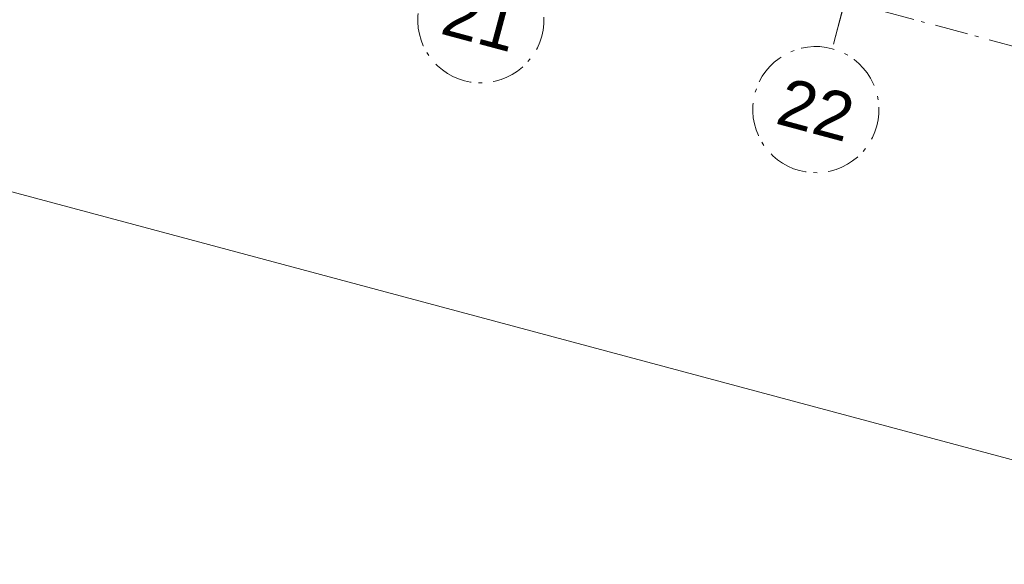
# Model space of a CAD drawing. Header units: millimetres. Extents: x -7616 to 74263, y -35603 to 21987.
# Tile 22 of 48: x 47417 to 56783, y -35206 to -30028. Entities that reach past the tile are written whole.
import ezdxf
from ezdxf.enums import TextEntityAlignment as Align

# ---------------------------------------------------------------- set-up
doc = ezdxf.new("R2010")
doc.units = ezdxf.units.MM
doc.header["$LTSCALE"] = 508
doc.header["$PDMODE"] = 1
doc.header["$PDSIZE"] = -2
doc.linetypes.add('Dash Style-6', pattern=[1.04164, 0.625, -0.20828, 0.06943, -0.13893])
doc.layers.get('0').update_dxf_attribs({"lineweight": 0})
doc.layers.get('DEFPOINTS').update_dxf_attribs({"lineweight": 0})
for name, color, linetype, lineweight in [('(00) tekening-stramien-algemeen', 7, 'Dash Style-6', 0), ('Dimension', 7, 'Continuous', 0), ('None', 7, 'Continuous', 0)]:
    doc.layers.add(name, color=color, linetype=linetype, lineweight=lineweight)
doc.styles.add('Arial', font='Arial.ttf')
doc.styles.add('Helvetica', font='Helvetica')
doc.dimstyles.new('KE __', dxfattribs={"dimtxt": 151.308594, "dimasz": 50.074463, "dimexe": 125, "dimexo": 500, "dimgap": 25, "dimtad": 1, "dimdec": 1, "dimtxsty": 'Helvetica', "dimblk": 'DOT', "dimblk1": 'DOT', "dimblk2": 'DOT', "dimcen": 0, "dimdle": 100, "dimazin": 0, "dimtfac": 0.8, "dimtdec": 1, "dimtix": 1, "dimtmove": 0, "dimatfit": 0, "dimldrblk": 'DOT', "dimfxl": 150, "dimfxlon": 1, "dimfrac": 2, "dimtolj": 1, "dimarcsym": 0})

# ---------------------------------------------------------------- blocks, each defined once
blk = doc.blocks.new('_Dot')
at = {"color": 0, "linetype": 'ByBlock', "lineweight": -2}
blk.add_line((-0.5, 0), (-1, 0), dxfattribs=at)
at = {"color": 0, "linetype": 'ByBlock', "const_width": 0.5}
blk.add_lwpolyline([(-0.25, 0, 1), (0.25, 0, 1)], format="xyb", close=True, dxfattribs=at)
blk = doc.blocks.new('*D96')
at = {"layer": 'DEFPOINTS', "color": 0, "transparency": 33554687}
for p in [(0, 0), (67930, 0), (0, -7262)]:
    blk.add_point(p, dxfattribs=at)
at = {"layer": 'Dimension', "color": 0, "linetype": 'Continuous', "lineweight": -2, "transparency": 33554687}
for p, q in [((0, -7112), (0, -7387)), ((67930, -7112), (67930, -7387)), ((67879.9, -7262), (50.1, -7262))]:
    blk.add_line(p, q, dxfattribs=at)
at = {"layer": 'Dimension', "color": 0, "lineweight": -2, "xscale": 50.07446289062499, "yscale": 50.07446289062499, "zscale": 50.07446289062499, "rotation": 180}
blk.add_blockref('_Dot', (0, -7262), dxfattribs=at)
at = {"layer": 'Dimension', "color": 0, "lineweight": -2, "xscale": 50.07446289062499, "yscale": 50.07446289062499, "zscale": 50.07446289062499}
blk.add_blockref('_Dot', (67930, -7262), dxfattribs=at)
at = {"layer": 'Dimension', "color": 0, "lineweight": 0, "transparency": 33554687, "insert": (33965, -7010.1), "char_height": 453.93, "attachment_point": 5, "style": 'Helvetica'}
blk.add_mtext('\\A1;67930', dxfattribs=at)
blk = doc.blocks.new('00-stramienbol')
at = {"layer": '(00) tekening-stramien-algemeen', "color": 2, "lineweight": 0, "transparency": 33554687, "flags": 128}
blk.add_lwpolyline([(0, 600), (58.8, 597.1), (117.1, 588.5), (174.2, 574.2), (229.6, 554.3), (282.8, 529.2), (333.3, 498.9), (380.6, 463.8), (424.3, 424.3), (463.8, 380.6), (498.9, 333.3), (529.2, 282.8), (554.3, 229.6), (574.2, 174.2), (588.5, 117.1), (597.1, 58.8), (600, 0), (597.1, -58.8), (588.5, -117.1), (574.2, -174.2), (554.3, -229.6), (529.2, -282.8), (498.9, -333.3), (463.8, -380.6), (424.3, -424.3), (380.6, -463.8), (333.3, -498.9), (282.8, -529.2), (229.6, -554.3), (174.2, -574.2), (117.1, -588.5), (58.8, -597.1), (0, -600), (-58.8, -597.1), (-117.1, -588.5), (-174.2, -574.2), (-229.6, -554.3), (-282.8, -529.2), (-333.3, -498.9), (-380.6, -463.8), (-424.3, -424.3), (-463.8, -380.6), (-498.9, -333.3), (-529.2, -282.8), (-554.3, -229.6), (-574.2, -174.2), (-588.5, -117.1), (-597.1, -58.8), (-600, 0), (-597.1, 58.8), (-588.5, 117.1), (-574.2, 174.2), (-554.3, 229.6), (-529.2, 282.8), (-498.9, 333.3), (-463.8, 380.6), (-424.3, 424.3), (-380.6, 463.8), (-333.3, 498.9), (-282.8, 529.2), (-229.6, 554.3), (-174.2, 574.2), (-117.1, 588.5), (-58.8, 597.1)], close=True, dxfattribs=at)
at = {"layer": '(00) tekening-stramien-algemeen', "color": 7, "linetype": 'Continuous', "lineweight": 0, "transparency": 33554687}
for p in [(0, 600), (-600, 0), (0, 0), (600, 0), (0, -600)]:
    blk.add_point(p, dxfattribs=at)
at = {"layer": '(00) tekening-stramien-algemeen', "color": 2, "transparency": 33554687, "style": 'Arial'}
blk.add_attdef('hoofdveld', text='', height=453.1, dxfattribs=at).set_placement((0, 0), align=Align.MIDDLE_CENTER)
at = {"layer": 'None', "color": 0, "flags": 1}
for tag, p in [('subveld_1', (-600, -1415.6)), ('subveld_2', (-600, -2231.2))]:
    blk.add_attdef(tag, p, '', height=453.1, dxfattribs=at)
blk = doc.blocks.new('*D162')
at = {"layer": '(00) tekening-stramien-algemeen', "color": 0, "lineweight": -2, "transparency": 33554687}
for p, q in [((61110.6, -350), (61110.6, -625)), ((64410.6, -350), (64410.6, -625)), ((64360.6, -500), (61160.7, -500))]:
    blk.add_line(p, q, dxfattribs=at)
at = {"layer": 'DEFPOINTS', "color": 0, "transparency": 33554687}
for p in [(61110.6, 2778.9), (64410.6, 2778.9), (61110.6, -500)]:
    blk.add_point(p, dxfattribs=at)
at = {"layer": '(00) tekening-stramien-algemeen', "color": 0, "lineweight": -2, "xscale": 50.07446289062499, "yscale": 50.07446289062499, "zscale": 50.07446289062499, "rotation": 180}
blk.add_blockref('_Dot', (61110.6, -500), dxfattribs=at)
at = {"layer": '(00) tekening-stramien-algemeen', "color": 0, "lineweight": -2, "xscale": 50.07446289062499, "yscale": 50.07446289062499, "zscale": 50.07446289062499}
blk.add_blockref('_Dot', (64410.6, -500), dxfattribs=at)
at = {"layer": '(00) tekening-stramien-algemeen', "color": 0, "lineweight": 0, "transparency": 33554687, "insert": (62760.6, -374.3), "char_height": 151.31, "attachment_point": 5, "style": 'Helvetica'}
blk.add_mtext('\\A1;3300', dxfattribs=at)
blk = doc.blocks.new('*D182')
at = {"layer": '(00) tekening-stramien-algemeen', "color": 0, "lineweight": -2, "transparency": 33554687}
for p, q in [((67660, -14378.9), (67660, -14653.9)), ((-270, -14578.9), (-270, -14653.9)), ((67609.9, -14528.9), (-219.9, -14528.9))]:
    blk.add_line(p, q, dxfattribs=at)
at = {"layer": 'DEFPOINTS', "color": 0, "transparency": 33554687}
for p in [(67660, -11070), (-270, -14078.9), (-270, -14528.9)]:
    blk.add_point(p, dxfattribs=at)
at = {"layer": '(00) tekening-stramien-algemeen', "color": 0, "lineweight": -2, "xscale": 50.07446289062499, "yscale": 50.07446289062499, "zscale": 50.07446289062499, "rotation": 180}
blk.add_blockref('_Dot', (-270, -14528.9), dxfattribs=at)
at = {"layer": '(00) tekening-stramien-algemeen', "color": 0, "lineweight": -2, "xscale": 50.07446289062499, "yscale": 50.07446289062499, "zscale": 50.07446289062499}
blk.add_blockref('_Dot', (67660, -14528.9), dxfattribs=at)
at = {"layer": '(00) tekening-stramien-algemeen', "color": 0, "lineweight": 0, "transparency": 33554687, "insert": (33695, -14428.2), "char_height": 151.31, "attachment_point": 5, "style": 'Helvetica'}
blk.add_mtext('\\A1;67930', dxfattribs=at)
blk = doc.blocks.new('blok B 03')
at = {"layer": 'Dimension', "color": 17, "linetype": 'Continuous', "lineweight": 0, "transparency": 33554687}
dim = blk.add_linear_dim(base=(0, -7262.03), p1=(67930, 0), p2=(0, 0), dimstyle='KE __', override={"dimtxt": 453.925781, "dimgap": 25, "dimdec": 0, "dimpost": '<>', "dimtxsty": 'Helvetica', "dimtmove": 2}, dxfattribs=at)
dim.commit()
dim.dimension.update_dxf_attribs({"geometry": '*D96', "text_midpoint": (33965, -7010.07)})
blk = doc.blocks.new('stramien langs gevel blok B')
at = {"layer": '(00) tekening-stramien-algemeen', "color": 2, "lineweight": 0, "transparency": 33554687}
blk.add_line((61110, 0), (61110, -1418.7), dxfattribs=at)
at = {"layer": '(00) tekening-stramien-algemeen', "color": 2}
ref = blk.add_blockref('00-stramienbol', (57810, -2018.7), dxfattribs=dict(at, rotation=180))
ref.add_attrib('hoofdveld', '21', dxfattribs={"color": 2, "transparency": 33554687, "height": 453.1, "style": 'Arial'}).set_placement((57810, -2018.7), align=Align.MIDDLE_CENTER)
ref = blk.add_blockref('00-stramienbol', (61110, -2018.7), dxfattribs=dict(at, rotation=180))
ref.add_attrib('hoofdveld', '22', dxfattribs={"color": 2, "transparency": 33554687, "height": 453.1, "style": 'Arial'}).set_placement((61110, -2018.7), align=Align.MIDDLE_CENTER)
at = {"layer": '(00) tekening-stramien-algemeen', "color": 2, "lineweight": 0, "transparency": 33554687}
dim = blk.add_linear_dim(base=(61110.6, -500), p1=(64410.6, 2778.9), p2=(61110.6, 2778.9), dimstyle='KE __', override={"dimgap": 50, "dimdec": 0, "dimpost": '<>', "dimtxsty": 'Helvetica', "dimtmove": 2}, dxfattribs=at)
dim.commit()
dim.dimension.update_dxf_attribs({"geometry": '*D162', "text_midpoint": (62760.6, -374.3)})
blk = doc.blocks.new('Stramien blok B')
at = {"layer": '(00) tekening-stramien-algemeen', "color": 2, "lineweight": 0, "transparency": 33554687}
blk.add_line((61110, 1818.9), (61110, -14997.6), dxfattribs=at)
at = {"layer": 'None', "color": 17, "transparency": 33554687}
blk.add_blockref('stramien langs gevel blok B', (0, -13578.9), dxfattribs=at)
at = {"layer": '(00) tekening-stramien-algemeen', "color": 2, "lineweight": 0, "transparency": 33554687}
dim = blk.add_linear_dim(base=(-270, -14528.9), p1=(67660, -11070), p2=(-270, -14078.9), dimstyle='KE __', override={"dimgap": 25, "dimdec": 0, "dimpost": '<>', "dimtxsty": 'Helvetica', "dimtmove": 2}, dxfattribs=at)
dim.commit()
dim.dimension.update_dxf_attribs({"geometry": '*D182', "text_midpoint": (33695, -14428.2)})

msp = doc.modelspace()

# ---------------------------------------------------------------- block references
at = {"layer": 'None', "color": 17, "transparency": 33554687}
for name, p, rotation in [('Stramien blok B', (0, 0), 344.9999645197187), ('blok B 03', (-3125.9, -10622.9), 344.9999999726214)]:
    msp.add_blockref(name, p, dxfattribs=dict(at, rotation=rotation))

doc.saveas('drawing.dxf')
